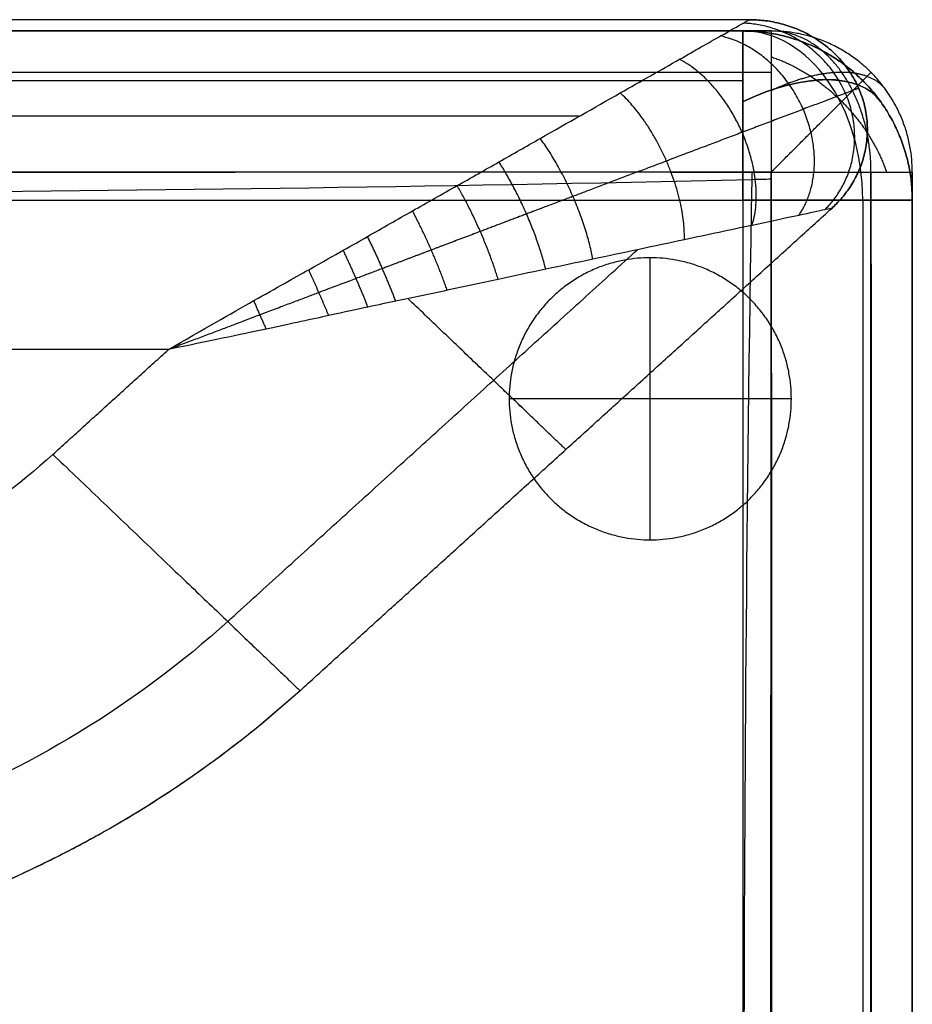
# Model space of a CAD drawing. Header units: millimetres. Extents: x -2541 to -1041, y -5153 to -3649.
# Tile 21 of 22: x -1205 to -1047, y -3945 to -3771. Entities that reach past the tile are written whole.
import ezdxf

# ---------------------------------------------------------------- set-up
doc = ezdxf.new("R2010")
doc.units = ezdxf.units.MM
for name, color, linetype, true_color in [('D$Calque 24', 1, 'Continuous', 0xff0012), ('D$Calque 26', 3, 'Continuous', 0x00ff13), ('D$Calque 28', 220, 'Continuous', 0xff00c3)]:
    doc.layers.add(name, color=color, linetype=linetype, true_color=true_color)

msp = doc.modelspace()

# ---------------------------------------------------------------- linework, layer by layer
at = {"layer": 'D$Calque 24'}
for p, q in [((-1178.82, -3829.02, -20), (-1721.41, -3829.02, -20)), ((-1178.82, -3829.02, -320), (-1721.41, -3829.02, -320))]:
    msp.add_line(p, q, dxfattribs=at)
for points, degree in [([(-1075.91, -3770.58, -80), (-1398.66, -3770.58, -80), (-1721.41, -3770.58, -80)], 2), ([(-1075.91, -3770.58, -260), (-1398.66, -3770.58, -260), (-1721.41, -3770.58, -260)], 2), ([(-1075.91, -3770.58, -170), (-1398.66, -3770.58, -170), (-1721.41, -3770.58, -170)], 2), ([(-1075.91, -3770.58, -260), (-1075.91, -3770.58, -170), (-1075.91, -3770.58, -80)], 2), ([(-1056.53, -3782.72, -260), (-1056.53, -3782.72, -170), (-1056.53, -3782.72, -80)], 2), ([(-1106.05, -3787.7, -37.58), (-1413.73, -3787.7, -37.58), (-1721.41, -3787.7, -37.58)], 2), ([(-1106.05, -3787.7, -302.43), (-1413.73, -3787.7, -302.43), (-1721.41, -3787.7, -302.43)], 2), ([(-1155.52, -3889.47, -80), (-1108.42, -3846.74, -80), (-1061.31, -3804.01, -80)], 2), ([(-1155.52, -3889.47, -260), (-1108.42, -3846.74, -260), (-1061.31, -3804.01, -260)], 2), ([(-1155.52, -3889.47, -170), (-1108.42, -3846.74, -170), (-1061.31, -3804.01, -170)], 2), ([(-1061.31, -3804.01, -260), (-1061.31, -3804.01, -170), (-1061.31, -3804.01, -80)], 2), ([(-1168.34, -3877.21, -37.58), (-1132.04, -3844.27, -37.58), (-1095.73, -3811.34, -37.58)], 2), ([(-1168.34, -3877.21, -302.43), (-1132.04, -3844.27, -302.43), (-1095.73, -3811.34, -302.43)], 2), ([(-1199.31, -3847.6, -20), (-1189.06, -3838.31, -20), (-1178.82, -3829.02, -20)], 2), ([(-1199.31, -3847.6, -320), (-1189.06, -3838.31, -320), (-1178.82, -3829.02, -320)], 2), ([(-1199.31, -3847.6, -320), (-1211.35, -3858.55, -320), (-1240.06, -3876, -320), (-1273.7, -3882.15, -320), (-1290.53, -3882.14, -320)], 3), ([(-1199.31, -3847.6, -20), (-1211.35, -3858.55, -20), (-1240.06, -3876, -20), (-1273.7, -3882.15, -20), (-1290.53, -3882.14, -20)], 3), ([(-1118.16, -3855.58, -80), (-1118.16, -3855.58, -170), (-1118.16, -3855.58, -260)], 2), ([(-1168.34, -3877.21, -37.58), (-1184.48, -3891.86, -37.58), (-1222.93, -3915.25, -37.58), (-1267.99, -3923.48, -37.58), (-1290.53, -3923.46, -37.58)], 3), ([(-1168.34, -3877.21, -302.43), (-1184.48, -3891.86, -302.43), (-1222.93, -3915.25, -302.43), (-1267.99, -3923.48, -302.43), (-1290.53, -3923.46, -302.43)], 3), ([(-1155.52, -3889.47, -260), (-1173.35, -3905.67, -260), (-1215.83, -3931.5, -260), (-1265.62, -3940.6, -260), (-1290.53, -3940.58, -260)], 3), ([(-1155.52, -3889.47, -80), (-1173.35, -3905.67, -80), (-1215.83, -3931.5, -80), (-1265.62, -3940.6, -80), (-1290.53, -3940.58, -80)], 3), ([(-1155.52, -3889.47, -80), (-1155.52, -3889.47, -170), (-1155.52, -3889.47, -260)], 2)]:
    msp.add_open_spline(points, degree=degree, dxfattribs=at)
for points, knots in [([(-1178.82, -3829.02, -20), (-1172.68, -3825.47, -20.01), (-1162.79, -3819.84, -20.62), (-1153.38, -3814.54, -21.82), (-1147.56, -3811.28, -22.81), (-1142.23, -3808.24, -23.88), (-1135.58, -3804.43, -25.49), (-1127.81, -3800.06, -27.81), (-1120.26, -3795.78, -30.56), (-1110.51, -3790.22, -34.88), (-1099.59, -3784.02, -41.16), (-1088.72, -3777.86, -50.33), (-1081.14, -3773.54, -60.15), (-1076.81, -3771.1, -70.19), (-1075.9, -3770.57, -77.09), (-1075.91, -3770.58, -80)], [-100.95915, -100.95915, -100.95915, -100.95915, -96.793999, -92.628849, -88.463699, -84.298549, -75.968248, -67.637947, -59.792946, -51.947944, -36.257941, -23.792296, -13.772968, -5.847185, 0, 0, 0, 0]), ([(-1178.82, -3829.02, -320), (-1172.68, -3825.47, -320), (-1162.79, -3819.84, -319.39), (-1153.38, -3814.54, -318.18), (-1147.56, -3811.28, -317.19), (-1142.23, -3808.24, -316.12), (-1135.58, -3804.43, -314.51), (-1127.81, -3800.06, -312.2), (-1120.26, -3795.78, -309.44), (-1110.51, -3790.22, -305.12), (-1099.59, -3784.02, -298.85), (-1088.72, -3777.86, -289.68), (-1081.14, -3773.54, -279.85), (-1076.81, -3771.1, -269.82), (-1075.9, -3770.57, -262.92), (-1075.91, -3770.58, -260)], [-100.95915, -100.95915, -100.95915, -100.95915, -96.793999, -92.628849, -88.463699, -84.298549, -75.968248, -67.637947, -59.792946, -51.947944, -36.257941, -23.792296, -13.772968, -5.847185, 0, 0, 0, 0]), ([(-1061.31, -3804.01, -80), (-1061.31, -3804.01, -77.09), (-1062.35, -3804.23, -70.19), (-1067.28, -3805.29, -60.15), (-1075.95, -3807.13, -50.33), (-1088.35, -3809.77, -41.16), (-1100.81, -3812.43, -34.88), (-1111.96, -3814.78, -30.56), (-1120.58, -3816.62, -27.81), (-1129.42, -3818.54, -25.49), (-1137.04, -3820.13, -23.88), (-1143.14, -3821.42, -22.81), (-1149.74, -3822.86, -21.82), (-1160.46, -3825.19, -20.62), (-1171.76, -3827.57, -20.01), (-1178.82, -3829.02, -20)], [0, 0, 0, 0, 5.847185, 13.772968, 23.792296, 36.257941, 51.947944, 59.792946, 67.637947, 75.968248, 84.298549, 88.463699, 92.628849, 96.793999, 100.95915, 100.95915, 100.95915, 100.95915]), ([(-1061.31, -3804.01, -260), (-1061.31, -3804.01, -262.92), (-1062.35, -3804.23, -269.82), (-1067.28, -3805.29, -279.85), (-1075.95, -3807.13, -289.68), (-1088.35, -3809.77, -298.85), (-1100.81, -3812.43, -305.12), (-1111.96, -3814.78, -309.44), (-1120.58, -3816.62, -312.2), (-1129.42, -3818.54, -314.51), (-1137.04, -3820.13, -316.12), (-1143.14, -3821.42, -317.19), (-1149.74, -3822.86, -318.18), (-1160.46, -3825.19, -319.39), (-1171.76, -3827.57, -320), (-1178.82, -3829.02, -320)], [0, 0, 0, 0, 5.847185, 13.772968, 23.792296, 36.257941, 51.947944, 59.792946, 67.637947, 75.968248, 84.298549, 88.463699, 92.628849, 96.793999, 100.95915, 100.95915, 100.95915, 100.95915])]:
    msp.add_open_spline(points, degree=3, knots=knots, dxfattribs=at)
at = {"layer": 'D$Calque 24', "extrusion": (0.318924, 0.139211, -0.937501)}
msp.add_rational_spline([(-1062.52, -3804.27, -71.43), (-1031.67, -3773.31, -56.33), (-1076.96, -3771.18, -71.43)], [1, 0.399245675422, 1], degree=2, dxfattribs=at)
at = {"layer": 'D$Calque 24', "extrusion": (-0.318924, -0.139211, -0.937501)}
msp.add_rational_spline([(-1062.52, -3804.27, -268.58), (-1031.67, -3773.31, -283.67), (-1076.96, -3771.18, -268.58)], [1, 0.399245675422, 1], degree=2, dxfattribs=at)
at = {"layer": 'D$Calque 24'}
for points, weights in [([(-1061.31, -3804.01, -80), (-1024.45, -3770.58, -80), (-1075.91, -3770.58, -80)], [1, 0.37658934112, 1]), ([(-1075.91, -3770.58, -260), (-1024.45, -3770.58, -260), (-1061.31, -3804.01, -260)], [1, 0.37658934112, 1]), ([(-1061.31, -3804.01, -170), (-1024.45, -3770.58, -170), (-1075.91, -3770.58, -170)], [1, 0.37658934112, 1]), ([(-1155.52, -3889.47, -170), (-1211.87, -3940.58, -170), (-1290.53, -3940.58, -170)], [1, 0.926380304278, 1])]:
    msp.add_rational_spline(points, weights, degree=2, dxfattribs=at)
at = {"layer": 'D$Calque 24', "extrusion": (0.58836, 0.256821, -0.766731)}
msp.add_rational_spline([(-1067.12, -3805.26, -61.38), (-1050.1, -3780.29, -39.96), (-1081, -3773.46, -61.38)], [1, 0.473908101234, 1], degree=2, dxfattribs=at)
at = {"layer": 'D$Calque 24', "extrusion": (-0.58836, -0.256821, -0.766731)}
msp.add_rational_spline([(-1067.12, -3805.26, -278.62), (-1050.1, -3780.29, -300.05), (-1081, -3773.46, -278.62)], [1, 0.473908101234, 1], degree=2, dxfattribs=at)
at = {"layer": 'D$Calque 24', "extrusion": (0.743094, 0.324362, -0.585321)}
msp.add_rational_spline([(-1075.43, -3807.02, -51.49), (-1069.14, -3787.5, -32.68), (-1088.27, -3777.6, -51.49)], [1, 0.579376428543, 1], degree=2, dxfattribs=at)
at = {"layer": 'D$Calque 24', "extrusion": (-0.743094, -0.324362, -0.585321)}
msp.add_rational_spline([(-1075.43, -3807.02, -288.52), (-1069.14, -3787.5, -307.32), (-1088.27, -3777.6, -288.52)], [1, 0.579376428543, 1], degree=2, dxfattribs=at)
at = {"layer": 'D$Calque 24'}
for points in [[(-1056.53, -3782.72, -80), (-1056.49, -3782.71, -75.47), (-1058.71, -3783.55, -65.07), (-1066.79, -3786.61, -52.96), (-1077.82, -3790.78, -43.55), (-1091.44, -3795.94, -35.88), (-1104.26, -3800.79, -30.96), (-1115.33, -3804.98, -27.7), (-1123.7, -3808.15, -25.65), (-1132.21, -3811.37, -23.96), (-1139.46, -3814.12, -22.79), (-1145.25, -3816.31, -22.02), (-1151.52, -3818.68, -21.35), (-1161.64, -3822.52, -20.55), (-1172.24, -3826.53, -20.09), (-1178.82, -3829.02, -20)], [(-1056.53, -3782.72, -260), (-1056.49, -3782.71, -264.54), (-1058.71, -3783.55, -274.94), (-1066.79, -3786.61, -287.04), (-1077.82, -3790.78, -296.45), (-1091.44, -3795.94, -304.12), (-1104.26, -3800.79, -309.04), (-1115.33, -3804.98, -312.31), (-1123.7, -3808.15, -314.35), (-1132.21, -3811.37, -316.05), (-1139.46, -3814.12, -317.21), (-1145.25, -3816.31, -317.99), (-1151.52, -3818.68, -318.66), (-1161.64, -3822.52, -319.45), (-1172.24, -3826.53, -319.91), (-1178.82, -3829.02, -320)]]:
    msp.add_rational_spline(points, [0.68829467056, 0.688098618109, 0.698848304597, 0.740390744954, 0.79538952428, 0.853510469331, 0.895877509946, 0.925478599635, 0.944725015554, 0.961115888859, 0.972389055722, 0.979923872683, 0.984849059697, 0.989064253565, 0.991411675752, 0.992472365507], degree=3, knots=[0, 0, 0, 0, 5.847185, 13.772968, 23.792296, 36.257941, 51.947944, 59.792946, 67.637947, 75.968248, 84.298549, 88.463699, 92.628849, 96.793999, 100.95915, 100.95915, 100.95915, 100.95915], dxfattribs=at)
at = {"layer": 'D$Calque 24', "extrusion": (0.825474, 0.360321, -0.434467)}
msp.add_rational_spline([(-1087.42, -3809.57, -42.29), (-1086.97, -3794.25, -28.72), (-1098.77, -3783.56, -42.29)], [1, 0.693387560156, 1], degree=2, dxfattribs=at)
at = {"layer": 'D$Calque 24', "extrusion": (-0.825474, -0.360321, -0.434467)}
msp.add_rational_spline([(-1087.42, -3809.57, -297.71), (-1086.97, -3794.25, -311.29), (-1098.77, -3783.56, -297.71)], [1, 0.693387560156, 1], degree=2, dxfattribs=at)
at = {"layer": 'D$Calque 24', "extrusion": (0.871728, 0.380511, -0.30871)}
msp.add_rational_spline([(-1103.62, -3813.02, -33.9), (-1105.76, -3801.36, -25.57), (-1112.96, -3791.62, -33.9)], [1, 0.805334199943, 1], degree=2, dxfattribs=at)
at = {"layer": 'D$Calque 24', "extrusion": (-0.871728, -0.380511, -0.30871)}
msp.add_rational_spline([(-1103.62, -3813.02, -306.11), (-1105.76, -3801.36, -314.44), (-1112.96, -3791.62, -306.11)], [1, 0.805334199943, 1], degree=2, dxfattribs=at)
at = {"layer": 'D$Calque 24', "extrusion": (0.8847, 0.386174, -0.261106)}
msp.add_rational_spline([(-1111.97, -3814.79, -30.65), (-1114.52, -3804.68, -24.33), (-1120.27, -3795.78, -30.65)], [1, 0.849842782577, 1], degree=2, dxfattribs=at)
at = {"layer": 'D$Calque 24', "extrusion": (-0.8847, -0.386174, -0.261106)}
msp.add_rational_spline([(-1111.97, -3814.79, -309.35), (-1114.52, -3804.68, -315.67), (-1120.27, -3795.78, -309.35)], [1, 0.849842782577, 1], degree=2, dxfattribs=at)
at = {"layer": 'D$Calque 24', "extrusion": (0.894478, 0.390442, -0.217863)}
msp.add_rational_spline([(-1120.41, -3816.59, -27.94), (-1123.06, -3807.91, -23.27), (-1127.67, -3799.97, -27.94)], [1, 0.887664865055, 1], degree=2, dxfattribs=at)
at = {"layer": 'D$Calque 24', "extrusion": (-0.894478, -0.390442, -0.217863)}
msp.add_rational_spline([(-1120.41, -3816.59, -312.07), (-1123.06, -3807.91, -316.74), (-1127.67, -3799.97, -312.07)], [1, 0.887664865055, 1], degree=2, dxfattribs=at)
at = {"layer": 'D$Calque 24', "extrusion": (0.902431, 0.393914, -0.174498)}
msp.add_rational_spline([(-1129.44, -3818.53, -25.56), (-1131.97, -3811.29, -22.31), (-1135.59, -3804.45, -25.56)], [1, 0.921169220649, 1], degree=2, dxfattribs=at)
at = {"layer": 'D$Calque 24', "extrusion": (-0.902431, -0.393914, -0.174498)}
msp.add_rational_spline([(-1129.44, -3818.53, -314.44), (-1131.97, -3811.29, -317.69), (-1135.59, -3804.45, -314.44)], [1, 0.921169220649, 1], degree=2, dxfattribs=at)
at = {"layer": 'D$Calque 24', "extrusion": (0.907381, 0.396074, -0.140662)}
msp.add_rational_spline([(-1138.56, -3820.45, -23.63), (-1140.78, -3814.62, -21.53), (-1143.56, -3809, -23.63)], [1, 0.948298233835, 1], degree=2, dxfattribs=at)
at = {"layer": 'D$Calque 24', "extrusion": (-0.907381, -0.396074, -0.140662)}
msp.add_rational_spline([(-1138.56, -3820.45, -316.37), (-1140.78, -3814.62, -318.48), (-1143.56, -3809, -316.37)], [1, 0.948298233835, 1], degree=2, dxfattribs=at)
at = {"layer": 'D$Calque 24', "extrusion": (0.909757, 0.397111, -0.121015)}
msp.add_rational_spline([(-1143.48, -3821.5, -22.78), (-1145.49, -3816.4, -21.19), (-1147.87, -3811.44, -22.78)], [1, 0.95960577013, 1], degree=2, dxfattribs=at)
at = {"layer": 'D$Calque 24', "extrusion": (-0.909757, -0.397111, -0.121015)}
msp.add_rational_spline([(-1143.48, -3821.5, -317.22), (-1145.49, -3816.4, -318.81), (-1147.87, -3811.44, -317.22)], [1, 0.95960577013, 1], degree=2, dxfattribs=at)
at = {"layer": 'D$Calque 24', "extrusion": (0.913972, 0.398951, -0.074113)}
msp.add_rational_spline([(-1150.43, -3823.01, -21.79), (-1152.14, -3818.92, -20.85), (-1153.98, -3814.88, -21.79)], [1, 0.969461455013, 1], degree=2, dxfattribs=at)
at = {"layer": 'D$Calque 24', "extrusion": (-0.913972, -0.398951, -0.074113)}
msp.add_rational_spline([(-1150.43, -3823.01, -318.22), (-1152.14, -3818.92, -319.15), (-1153.98, -3814.88, -318.22)], [1, 0.969461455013, 1], degree=2, dxfattribs=at)
at = {"layer": 'D$Calque 24', "extrusion": (0.903681, 0.394459, 0.166622)}
msp.add_rational_spline([(-1161.5, -3825.4, -20.66), (-1162.63, -3822.89, -20.47), (-1163.7, -3820.36, -20.66)], [1, 0.977897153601, 1], degree=2, dxfattribs=at)
at = {"layer": 'D$Calque 24', "extrusion": (-0.903681, -0.394459, 0.166622)}
msp.add_rational_spline([(-1161.5, -3825.4, -319.34), (-1162.63, -3822.89, -319.54), (-1163.7, -3820.36, -319.34)], [1, 0.977897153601, 1], degree=2, dxfattribs=at)
at = {"layer": 'D$Calque 24', "extrusion": (0.691091, 0.722768, 9.80248e-14)}
msp.add_rational_spline([(-1108.42, -3846.74, -80), (-1108.42, -3846.74, -38.9), (-1136.39, -3820, -24.05)], [1, 0.778958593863, 0.891549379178], degree=2, dxfattribs=at)
at = {"layer": 'D$Calque 24', "extrusion": (0.691091, 0.722768, -2.65571e-13)}
msp.add_rational_spline([(-1108.42, -3846.74, -260), (-1108.42, -3846.74, -301.11), (-1136.39, -3820, -315.95)], [1, 0.778958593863, 0.891549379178], degree=2, dxfattribs=at)
at = {"layer": 'D$Calque 24', "extrusion": (0.691091, 0.722768, -6.44303e-15)}
msp.add_rational_spline([(-1199.31, -3847.6, -320), (-1155.52, -3889.47, -320), (-1155.52, -3889.47, -260)], [1, 0.707106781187, 1], degree=2, dxfattribs=at)
at = {"layer": 'D$Calque 24', "extrusion": (0.691091, 0.722768, 2.5251e-14)}
msp.add_rational_spline([(-1199.31, -3847.6, -20), (-1155.52, -3889.47, -20), (-1155.52, -3889.47, -80)], [1, 0.707106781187, 1], degree=2, dxfattribs=at)
at = {"layer": 'D$Calque 26'}
for p, q in [((-1093.46, -3862.75, -722.54), (-1093.46, -3812.75, -722.54)), ((-1093.46, -3862.75, -767.54), (-1093.46, -3812.75, -767.54)), ((-1068.46, -3837.75, -722.54), (-1118.46, -3837.75, -722.54)), ((-1068.46, -3837.75, -767.54), (-1118.46, -3837.75, -767.54))]:
    msp.add_line(p, q, dxfattribs=at)
for points in [[(-1093.46, -3862.75, -722.54), (-1118.46, -3862.75, -722.54), (-1118.46, -3837.75, -722.54), (-1118.46, -3812.75, -722.54), (-1093.46, -3812.75, -722.54), (-1068.46, -3812.75, -722.54), (-1068.46, -3837.75, -722.54), (-1068.46, -3862.75, -722.54), (-1093.46, -3862.75, -722.54)], [(-1093.46, -3862.75, -767.54), (-1118.46, -3862.75, -767.54), (-1118.46, -3837.75, -767.54), (-1118.46, -3812.75, -767.54), (-1093.46, -3812.75, -767.54), (-1068.46, -3812.75, -767.54), (-1068.46, -3837.75, -767.54), (-1068.46, -3862.75, -767.54), (-1093.46, -3862.75, -767.54)], [(-1093.46, -3862.75, -745.04), (-1118.46, -3862.75, -745.04), (-1118.46, -3837.75, -745.04), (-1118.46, -3812.75, -745.04), (-1093.46, -3812.75, -745.04), (-1068.46, -3812.75, -745.04), (-1068.46, -3837.75, -745.04), (-1068.46, -3862.75, -745.04), (-1093.46, -3862.75, -745.04)]]:
    msp.add_rational_spline(points, [1, 0.707106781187, 1, 0.707106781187, 1, 0.707106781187, 1, 0.707106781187, 1], degree=2, knots=[-157.079633, -157.079633, -157.079633, -117.809725, -117.809725, -78.539816, -78.539816, -39.269908, -39.269908, 0, 0, 0], dxfattribs=at)
for points in [[(-1093.46, -3812.75, -722.54), (-1093.46, -3812.75, -745.04), (-1093.46, -3812.75, -767.54)], [(-1118.46, -3837.75, -722.54), (-1118.46, -3837.75, -745.04), (-1118.46, -3837.75, -767.54)], [(-1068.46, -3837.75, -722.54), (-1068.46, -3837.75, -745.04), (-1068.46, -3837.75, -767.54)], [(-1093.46, -3862.75, -722.54), (-1093.46, -3862.75, -745.04), (-1093.46, -3862.75, -767.54)]]:
    msp.add_open_spline(points, degree=2, dxfattribs=at)
at = {"layer": 'D$Calque 28'}
for p, q in [((-1047.03, -3797.58, -378.58), (-1047.03, -3797.58, -513.66)), ((-2397.03, -3802.58, -544.46), (-1077.03, -3802.58, -544.46)), ((-2397.03, -3802.58, -722.56), (-1077.03, -3802.58, -722.56)), ((-1077.03, -3802.58, -544.46), (-1077.03, -4438.54, -544.46)), ((-1077.03, -3802.58, -722.56), (-1077.03, -4438.54, -722.56))]:
    msp.add_line(p, q, dxfattribs=at)
at = {"layer": 'D$Calque 28', "extrusion": (-0.707107, 0, 0.707107)}
msp.add_arc((3802.58, -1167.78, 355.37), 30, 90, 180, dxfattribs=at)
at = {"layer": 'D$Calque 28', "extrusion": (0.707107, 0, 0.707107)}
msp.add_arc((-3802.58, 271.86, -1251.29), 30, 270, 0, dxfattribs=at)
at = {"layer": 'D$Calque 28', "extrusion": (-0.503912, 0.701531, -0.503912)}
msp.add_arc((3093.16, -1735.85, -1835.43), 30, 109.8951, 180.0032, dxfattribs=at)
at = {"layer": 'D$Calque 28', "extrusion": (-0.503912, 0.701531, 0.503912)}
msp.add_arc((3093.16, 641.46, -2473.89), 30, 179.9968, 250.1049, dxfattribs=at)
at = {"layer": 'D$Calque 28', "extrusion": (0, -1, 0)}
for centre, start, end in [((-1077.03, -574.46, 3802.58), 0, 90), ((-1077.03, -692.56, 3802.58), 270, 0)]:
    msp.add_arc(centre, 30, start, end, dxfattribs=at)
at = {"layer": 'D$Calque 28'}
for points, knots in [([(-2402.03, -3772.58, -378.54), (-2395.25, -3772.58, -378.53), (-2388.47, -3772.58, -378.52), (-2381.69, -3772.58, -378.5), (-2367.22, -3772.58, -378.48), (-2352.74, -3772.58, -378.45), (-2338.26, -3772.58, -378.43), (-2310.07, -3772.58, -378.39), (-2281.89, -3772.58, -378.35), (-2253.7, -3772.58, -378.31), (-2196.24, -3772.58, -378.25), (-2138.79, -3772.58, -378.18), (-2081.33, -3772.58, -378.15), (-2023.97, -3772.58, -378.12), (-1966.6, -3772.58, -378.13), (-1909.24, -3772.58, -378.15), (-1851.84, -3772.58, -378.17), (-1794.43, -3772.58, -378.2), (-1737.03, -3772.58, -378.23), (-1622.03, -3772.58, -378.3), (-1447.73, -3772.58, -378.41), (-1226.06, -3772.58, -378.51), (-1119.4, -3772.58, -378.56), (-1072.03, -3772.58, -378.58)], [24.992165, 24.992165, 24.992165, 24.992165, 45.323692, 45.323692, 45.323692, 88.76012, 88.76012, 88.76012, 173.318024, 173.318024, 173.318024, 345.687734, 345.687734, 345.687734, 517.778065, 517.778065, 517.778065, 689.990056, 689.990056, 689.990056, 1034.99003, 1212.88073, 1354.990239, 1354.990239, 1354.990239, 1354.990239]), ([(-1072.03, -3772.58, -513.66), (-1178.69, -3772.58, -513.61), (-1400.36, -3772.58, -513.51), (-1622.03, -3772.58, -513.37), (-1737.03, -3772.58, -513.3), (-1794.43, -3772.58, -513.27), (-1851.84, -3772.58, -513.24), (-1909.24, -3772.58, -513.22), (-1966.6, -3772.58, -513.2), (-2023.97, -3772.58, -513.19), (-2081.33, -3772.58, -513.22), (-2110.06, -3772.58, -513.23), (-2167.52, -3772.58, -513.28), (-2224.97, -3772.58, -513.35), (-2253.7, -3772.58, -513.39), (-2281.89, -3772.58, -513.42), (-2310.07, -3772.58, -513.46), (-2338.26, -3772.58, -513.51), (-2352.74, -3772.58, -513.53), (-2367.22, -3772.58, -513.55), (-2381.69, -3772.58, -513.58), (-2388.47, -3772.58, -513.59), (-2395.25, -3772.58, -513.61), (-2402.03, -3772.58, -513.62)], [25.00086, 25.00086, 25.00086, 25.00086, 345.000721, 690.000818, 690.000818, 690.000818, 862.21281, 862.21281, 862.21281, 1034.303141, 1034.303141, 1034.303141, 1120.489838, 1206.672853, 1206.672853, 1206.672853, 1291.230759, 1291.230759, 1291.230759, 1334.667187, 1334.667187, 1334.667187, 1354.998718, 1354.998718, 1354.998718, 1354.998718]), ([(-2402.03, -3772.58, -446.14), (-2395.25, -3772.58, -446.13), (-2388.47, -3772.58, -446.13), (-2374.4, -3772.58, -446.13), (-2367.1, -3772.58, -446.13), (-2352.62, -3772.58, -446.13), (-2345.44, -3772.58, -446.13), (-2310.07, -3772.58, -446.13), (-2281.89, -3772.58, -446.13), (-2196.24, -3772.58, -446.13), (-2138.79, -3772.58, -446.13), (-2023.97, -3772.58, -446.12), (-1966.6, -3772.58, -446.13), (-1851.84, -3772.58, -446.13), (-1794.43, -3772.58, -446.13), (-1515.36, -3772.58, -446.13), (-1293.69, -3772.58, -446.12), (-1072.03, -3772.58, -446.13)], [5545.001689, 5545.001689, 5545.001689, 5545.001689, 5565.333805, 5565.333805, 5587.222798, 5587.222798, 5608.770224, 5608.770224, 5693.328187, 5693.328187, 5865.697348, 5865.697348, 6037.788075, 6037.788075, 6209.999997, 6209.999997, 6874.999995, 6874.999995, 6874.999995, 6874.999995]), ([(-2402.07, -3797.54, -347.7), (-2395.29, -3797.53, -347.69), (-2388.51, -3797.52, -347.68), (-2381.73, -3797.51, -347.66), (-2367.25, -3797.5, -347.64), (-2352.77, -3797.48, -347.61), (-2338.29, -3797.46, -347.59), (-2310.1, -3797.42, -347.55), (-2281.91, -3797.39, -347.51), (-2253.72, -3797.36, -347.47), (-2196.27, -3797.3, -347.41), (-2138.81, -3797.26, -347.34), (-2081.34, -3797.23, -347.31), (-2023.97, -3797.21, -347.28), (-1966.6, -3797.21, -347.29), (-1909.23, -3797.23, -347.31), (-1851.83, -3797.24, -347.33), (-1794.42, -3797.26, -347.36), (-1737.02, -3797.29, -347.39), (-1622.02, -3797.34, -347.46), (-1447.72, -3797.43, -347.56), (-1226.06, -3797.52, -347.67), (-1119.39, -3797.56, -347.72), (-1072.02, -3797.57, -347.74)], [24.992165, 24.992165, 24.992165, 24.992165, 45.323692, 45.323692, 45.323692, 88.76012, 88.76012, 88.76012, 173.318024, 173.318024, 173.318024, 345.687734, 345.687734, 345.687734, 517.778065, 517.778065, 517.778065, 689.990056, 689.990056, 689.990056, 1034.99003, 1212.88073, 1354.990239, 1354.990239, 1354.990239, 1354.990239]), ([(-1072.04, -3797.59, -544.5), (-1178.7, -3797.63, -544.45), (-1400.37, -3797.71, -544.35), (-1622.04, -3797.82, -544.21), (-1737.04, -3797.87, -544.14), (-1794.44, -3797.9, -544.11), (-1851.85, -3797.93, -544.08), (-1909.25, -3797.94, -544.06), (-1966.61, -3797.95, -544.04), (-2023.97, -3797.96, -544.02), (-2081.32, -3797.93, -544.06), (-2110.04, -3797.92, -544.07), (-2167.49, -3797.89, -544.12), (-2224.95, -3797.84, -544.19), (-2253.67, -3797.81, -544.23), (-2281.86, -3797.78, -544.26), (-2310.04, -3797.74, -544.3), (-2338.23, -3797.71, -544.35), (-2352.7, -3797.69, -544.37), (-2367.18, -3797.67, -544.39), (-2381.66, -3797.65, -544.42), (-2388.43, -3797.64, -544.43), (-2395.21, -3797.63, -544.45), (-2401.98, -3797.63, -544.46)], [25.00086, 25.00086, 25.00086, 25.00086, 345.000721, 690.000818, 690.000818, 690.000818, 862.21281, 862.21281, 862.21281, 1034.303141, 1034.303141, 1034.303141, 1120.489838, 1206.672853, 1206.672853, 1206.672853, 1291.230759, 1291.230759, 1291.230759, 1334.667187, 1334.667187, 1334.667187, 1354.998718, 1354.998718, 1354.998718, 1354.998718]), ([(-1075.45, -3797.57, -347.74), (-1075.46, -3798.01, -347.74), (-1076.47, -3856.46, -347.71), (-1077.13, -3961.93, -347.68), (-1076.7, -4130.66, -347.66), (-1076.56, -4292.42, -347.69), (-1075.02, -4400.76, -347.71), (-1074.22, -4453.59, -347.74)], [3794.877417, 3794.877417, 3794.877417, 3794.877417, 3796.112041, 3961.852613, 4127.593184, 4293.333755, 4451.738745, 4451.738745, 4451.738745, 4451.738745]), ([(-1075.45, -3797.6, -544.5), (-1075.46, -3798.02, -544.5), (-1076.47, -3856.46, -544.47), (-1077.13, -3961.93, -544.44), (-1076.7, -4130.66, -544.42), (-1076.56, -4292.41, -544.45), (-1075.02, -4400.74, -544.46), (-1074.22, -4453.57, -544.5)], [3794.898602, 3794.898602, 3794.898602, 3794.898602, 3796.112041, 3961.852613, 4127.593184, 4293.333755, 4451.713913, 4451.713913, 4451.713913, 4451.713913]), ([(-1072.04, -4453.57, -544.5), (-1072.05, -4403.16, -544.47), (-1072.06, -4352.74, -544.46), (-1072.07, -4302.32, -544.46), (-1072.08, -4243.69, -544.45), (-1072.09, -4185.06, -544.44), (-1072.09, -4126.44, -544.44), (-1072.09, -4067.46, -544.44), (-1072.08, -3957.85, -544.45), (-1072.06, -3848.23, -544.47), (-1072.04, -3797.59, -544.5)], [25.008968, 25.008968, 25.008968, 25.008968, 176.272155, 176.272155, 176.272155, 352.154618, 352.154618, 352.154618, 529.081238, 681.008177, 681.008177, 681.008177, 681.008177]), ([(-1072.02, -3797.57, -347.74), (-1072, -3848.22, -347.72), (-1071.97, -3957.84, -347.69), (-1071.97, -4067.46, -347.68), (-1071.97, -4126.44, -347.68), (-1071.97, -4185.07, -347.68), (-1071.97, -4243.69, -347.69), (-1071.98, -4302.32, -347.7), (-1071.99, -4352.74, -347.7), (-1072, -4403.17, -347.71), (-1072.02, -4453.59, -347.74)], [24.99788, 24.99788, 24.99788, 24.99788, 176.924351, 353.851466, 353.851466, 353.851466, 529.733929, 529.733929, 529.733929, 680.997176, 680.997176, 680.997176, 680.997176]), ([(-1047.03, -3797.58, -378.58), (-1047.03, -3848.23, -378.56), (-1047.03, -3957.84, -378.53), (-1047.03, -4067.46, -378.52), (-1047.03, -4126.44, -378.52), (-1047.03, -4185.06, -378.52), (-1047.03, -4243.69, -378.53), (-1047.03, -4302.32, -378.54), (-1047.03, -4352.74, -378.55), (-1047.03, -4403.16, -378.55), (-1047.03, -4453.58, -378.58)], [24.99788, 24.99788, 24.99788, 24.99788, 176.924351, 353.851466, 353.851466, 353.851466, 529.733929, 529.733929, 529.733929, 680.997176, 680.997176, 680.997176, 680.997176]), ([(-1047.03, -4453.58, -513.66), (-1047.03, -4403.16, -513.63), (-1047.03, -4352.74, -513.62), (-1047.03, -4302.32, -513.62), (-1047.03, -4243.69, -513.61), (-1047.03, -4185.06, -513.6), (-1047.03, -4126.44, -513.6), (-1047.03, -4067.46, -513.6), (-1047.03, -3957.84, -513.61), (-1047.03, -3848.23, -513.63), (-1047.03, -3797.58, -513.66)], [25.008968, 25.008968, 25.008968, 25.008968, 176.272155, 176.272155, 176.272155, 352.154618, 352.154618, 352.154618, 529.081238, 681.008177, 681.008177, 681.008177, 681.008177]), ([(-1047.03, -3797.58, -446.13), (-1047.03, -3907.2, -446.12), (-1047.03, -4016.82, -446.13), (-1047.03, -4185.06, -446.13), (-1047.03, -4243.69, -446.14), (-1047.03, -4352.74, -446.13), (-1047.03, -4403.16, -446.12), (-1047.03, -4453.58, -446.13)], [6923.866867, 6923.866867, 6923.866867, 6923.866867, 7237.81481, 7237.81481, 7405.72534, 7405.72534, 7550.132449, 7550.132449, 7550.132449, 7550.132449]), ([(-2402.07, -3800.73, -347.7), (-2401.64, -3800.73, -347.7), (-2343.23, -3801.19, -347.56), (-2237.59, -3800.98, -347.4), (-2069.22, -3799.01, -347.23), (-1904.45, -3801.91, -347.22), (-1738.33, -3802.6, -347.31), (-1572.05, -3803.16, -347.43), (-1407.35, -3802.47, -347.55), (-1238.47, -3801.43, -347.65), (-1132, -3800.23, -347.71), (-1073.17, -3798.81, -347.74), (-1072.02, -3798.79, -347.74)], [-2409.310673, -2409.310673, -2409.310673, -2409.310673, -2408.082032, -2242.203735, -2076.325438, -1910.44714, -1744.568843, -1578.690546, -1412.812248, -1246.933951, -1081.055654, -1077.741853, -1077.741853, -1077.741853, -1077.741853]), ([(-2401.98, -3800.73, -544.46), (-2401.58, -3800.73, -544.45), (-2343.2, -3801.19, -544.32), (-2237.59, -3800.98, -544.16), (-2069.22, -3799.01, -543.99), (-1904.45, -3801.91, -543.98), (-1738.33, -3802.6, -544.07), (-1572.05, -3803.16, -544.19), (-1407.35, -3802.47, -544.31), (-1238.47, -3801.43, -544.41), (-1132.01, -3800.23, -544.47), (-1073.19, -3798.81, -544.5), (-1072.04, -3798.79, -544.5)], [-2409.224424, -2409.224424, -2409.224424, -2409.224424, -2408.082032, -2242.203735, -2076.325438, -1910.44714, -1744.568843, -1578.690546, -1412.812248, -1246.933951, -1081.055654, -1077.760862, -1077.760862, -1077.760862, -1077.760862])]:
    msp.add_open_spline(points, degree=3, knots=knots, dxfattribs=at)
for points in [[(-2397.03, -3772.58, -574.46), (-1737.03, -3772.58, -574.46), (-1077.03, -3772.58, -574.46)], [(-2397.03, -3772.58, -692.56), (-1737.03, -3772.58, -692.56), (-1077.03, -3772.58, -692.56)], [(-2397.03, -3772.58, -633.51), (-1737.03, -3772.58, -633.51), (-1077.03, -3772.58, -633.51)], [(-1077.03, -3772.58, -692.56), (-1077.03, -3772.58, -633.51), (-1077.03, -3772.58, -574.46)], [(-1072.03, -3772.58, -378.58), (-1072.03, -3772.58, -446.12), (-1072.03, -3772.58, -513.66)], [(-1054.35, -3779.91, -378.58), (-1054.35, -3779.91, -446.12), (-1054.35, -3779.91, -513.66)], [(-2397.03, -3781.37, -553.24), (-1737.03, -3781.37, -553.24), (-1077.03, -3781.37, -553.24)], [(-2397.03, -3781.37, -713.78), (-1737.03, -3781.37, -713.78), (-1077.03, -3781.37, -713.78)], [(-1055.81, -3781.37, -692.56), (-1055.81, -3781.37, -633.51), (-1055.81, -3781.37, -574.46)], [(-1055.81, -3802.58, -553.24), (-1055.81, -4120.56, -553.24), (-1055.81, -4438.54, -553.24)], [(-1055.81, -3802.58, -713.78), (-1055.81, -4120.56, -713.78), (-1055.81, -4438.54, -713.78)], [(-1047.03, -3802.58, -692.56), (-1047.03, -3802.58, -633.51), (-1047.03, -3802.58, -574.46)], [(-1047.03, -3802.58, -574.46), (-1047.03, -4120.56, -574.46), (-1047.03, -4438.54, -574.46)], [(-1047.03, -3802.58, -692.56), (-1047.03, -4120.56, -692.56), (-1047.03, -4438.54, -692.56)], [(-1047.03, -3802.58, -633.51), (-1047.03, -4120.56, -633.51), (-1047.03, -4438.54, -633.51)]]:
    msp.add_open_spline(points, degree=2, dxfattribs=at)
at = {"layer": 'D$Calque 28', "extrusion": (-1, -1.39456e-12, -1.40214e-12)}
msp.add_rational_spline([(-1077.03, -3802.58, -544.46), (-1077.03, -3772.58, -544.46), (-1077.03, -3772.58, -574.46)], [1, 0.707106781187, 1], degree=2, dxfattribs=at)
at = {"layer": 'D$Calque 28'}
for points, weights in [([(-1077.03, -3772.58, -574.46), (-1047.03, -3772.58, -574.46), (-1047.03, -3802.58, -574.46)], [1, 0.707106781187, 1]), ([(-1047.03, -3802.58, -692.56), (-1047.03, -3772.58, -692.56), (-1077.03, -3772.58, -692.56)], [1, 0.707106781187, 1]), ([(-1077.03, -3772.58, -633.51), (-1047.03, -3772.58, -633.51), (-1047.03, -3802.58, -633.51)], [1, 0.707106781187, 1]), ([(-1047.03, -3797.58, -446.12), (-1047.03, -3772.58, -446.12), (-1072.03, -3772.58, -446.12)], [1, 0.707106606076, 1])]:
    msp.add_rational_spline(points, weights, degree=2, dxfattribs=at)
at = {"layer": 'D$Calque 28', "extrusion": (1, 1.28845e-13, -1.28845e-13)}
msp.add_rational_spline([(-1077.03, -3772.58, -692.56), (-1077.03, -3772.58, -722.56), (-1077.03, -3802.58, -722.56)], [1, 0.707106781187, 1], degree=2, dxfattribs=at)
at = {"layer": 'D$Calque 28', "extrusion": (1, -0.000111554, -0.000231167)}
msp.add_rational_spline([(-1072.03, -3772.58, -513.66), (-1072.03, -3772.58, -544.51), (-1072.04, -3797.59, -544.5)], [1, 0.706968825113, 1], degree=2, dxfattribs=at)
at = {"layer": 'D$Calque 28', "extrusion": (-1, 5.19898e-05, 0.000336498)}
msp.add_rational_spline([(-1072.03, -3772.58, -378.58), (-1072.02, -3772.58, -347.75), (-1072.02, -3797.57, -347.74)], [1, 0.707243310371, 1], degree=2, dxfattribs=at)
at = {"layer": 'D$Calque 28', "extrusion": (2.58619e-06, -2.58619e-06, -1)}
msp.add_rational_spline([(-1047.03, -3797.58, -378.58), (-1047.03, -3772.58, -378.58), (-1072.03, -3772.58, -378.58)], [1, 0.707106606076, 1], degree=2, dxfattribs=at)
at = {"layer": 'D$Calque 28', "extrusion": (-2.08224e-06, 2.08224e-06, 1)}
msp.add_rational_spline([(-1047.03, -3797.58, -513.66), (-1047.03, -3772.58, -513.66), (-1072.03, -3772.58, -513.66)], [1, 0.707106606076, 1], degree=2, dxfattribs=at)
at = {"layer": 'D$Calque 28', "extrusion": (-0.777009, 7.52441e-15, -0.629489)}
msp.add_rational_spline([(-1054.35, -3797.59, -535.47), (-1054.35, -3787.24, -535.47), (-1059.53, -3779.91, -529.09), (-1064.7, -3772.58, -522.7), (-1072.02, -3772.58, -513.66)], [0.996817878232, 0.922413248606, 1, 0.922391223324, 0.996860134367], degree=2, knots=[63.159423, 63.159423, 63.159423, 82.78348, 82.78348, 102.413108, 102.413108, 102.413108], dxfattribs=at)
at = {"layer": 'D$Calque 28', "extrusion": (0.549182, 0.549188, -0.629914)}
msp.add_rational_spline([(-1072.02, -3777.17, -360.78), (-1065.14, -3779.46, -356.78), (-1059.52, -3785.08, -356.78), (-1053.91, -3790.7, -356.78), (-1051.61, -3797.58, -360.78)], [0.971583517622, 0.939405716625, 1, 0.93940384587, 0.971585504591], degree=2, knots=[23.938512, 23.938512, 23.938512, 39.270055, 39.270055, 54.602071, 54.602071, 54.602071], dxfattribs=at)
at = {"layer": 'D$Calque 28'}
for points, weights, knots in [([(-2402.05, -3779.89, -356.75), (-2395.28, -3779.89, -356.74), (-2388.5, -3779.88, -356.73), (-2381.72, -3779.88, -356.73), (-2367.24, -3779.87, -356.71), (-2352.76, -3779.87, -356.69), (-2338.28, -3779.86, -356.68), (-2310.1, -3779.85, -356.65), (-2281.91, -3779.84, -356.63), (-2253.72, -3779.83, -356.6), (-2196.29, -3779.81, -356.56), (-2138.81, -3779.79, -356.51), (-2081.34, -3779.78, -356.49), (-2023.98, -3779.77, -356.47), (-1966.59, -3779.77, -356.48), (-1909.23, -3779.78, -356.5), (-1851.82, -3779.78, -356.51), (-1794.41, -3779.79, -356.53), (-1737.02, -3779.8, -356.55), (-1621.96, -3779.82, -356.59), (-1447.64, -3779.85, -356.66), (-1226.03, -3779.88, -356.73), (-1119.38, -3779.9, -356.76), (-1072.02, -3779.9, -356.78)], [0.853840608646, 0.853906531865, 0.853971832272, 0.854036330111, 0.854174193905, 0.854308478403, 0.854437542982, 0.854689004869, 0.854919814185, 0.855124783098, 0.85554162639, 0.855867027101, 0.856029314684, 0.856192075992, 0.856172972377, 0.856072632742, 0.855972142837, 0.855796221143, 0.855610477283, 0.855234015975, 0.854605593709, 0.854005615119, 0.853737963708, 0.853621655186], [24.992165, 24.992165, 24.992165, 24.992165, 45.323692, 45.323692, 45.323692, 88.76012, 88.76012, 88.76012, 173.318024, 173.318024, 173.318024, 345.687734, 345.687734, 345.687734, 517.778065, 517.778065, 517.778065, 689.990056, 689.990056, 689.990056, 1034.99003, 1212.88073, 1354.990239, 1354.990239, 1354.990239, 1354.990239]), ([(-1072.03, -3779.91, -535.47), (-1178.73, -3779.92, -535.44), (-1400.5, -3779.95, -535.37), (-1622.1, -3779.99, -535.28), (-1737.04, -3780.01, -535.24), (-1794.45, -3780.02, -535.22), (-1851.85, -3780.03, -535.2), (-1909.25, -3780.03, -535.18), (-1966.62, -3780.04, -535.17), (-2023.96, -3780.04, -535.16), (-2081.32, -3780.03, -535.18), (-2110.05, -3780.03, -535.19), (-2167.48, -3780.01, -535.22), (-2224.95, -3779.99, -535.27), (-2253.68, -3779.98, -535.29), (-2281.86, -3779.97, -535.32), (-2310.04, -3779.96, -535.34), (-2338.23, -3779.95, -535.37), (-2352.71, -3779.94, -535.38), (-2367.19, -3779.94, -535.4), (-2381.67, -3779.93, -535.42), (-2388.45, -3779.93, -535.43), (-2395.22, -3779.92, -535.44), (-2402, -3779.92, -535.45)], [0.853484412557, 0.853220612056, 0.852668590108, 0.851867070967, 0.851485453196, 0.851297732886, 0.851119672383, 0.851018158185, 0.850916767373, 0.850898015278, 0.851062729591, 0.851144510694, 0.851391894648, 0.851765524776, 0.851975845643, 0.852182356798, 0.852414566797, 0.852666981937, 0.852796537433, 0.852931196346, 0.853069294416, 0.853133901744, 0.853199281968, 0.853265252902], [25.00086, 25.00086, 25.00086, 25.00086, 345.000721, 690.000818, 690.000818, 690.000818, 862.21281, 862.21281, 862.21281, 1034.303141, 1034.303141, 1034.303141, 1120.489838, 1206.672853, 1206.672853, 1206.672853, 1291.230759, 1291.230759, 1291.230759, 1334.667187, 1334.667187, 1334.667187, 1354.998718, 1354.998718, 1354.998718, 1354.998718]), ([(-1054.35, -4453.57, -535.47), (-1054.36, -4403.15, -535.45), (-1054.36, -4352.74, -535.45), (-1054.37, -4302.32, -535.44), (-1054.37, -4243.68, -535.44), (-1054.37, -4185.06, -535.43), (-1054.37, -4126.44, -535.43), (-1054.37, -4067.46, -535.43), (-1054.37, -3957.86, -535.44), (-1054.36, -3848.24, -535.45), (-1054.35, -3797.59, -535.47)], [0.853482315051, 0.853385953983, 0.853303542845, 0.853245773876, 0.853178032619, 0.8531413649, 0.853136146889, 0.853133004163, 0.853172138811, 0.853359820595, 0.853485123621], [25.008968, 25.008968, 25.008968, 25.008968, 176.272155, 176.272155, 176.272155, 352.154618, 352.154618, 352.154618, 529.081238, 681.008177, 681.008177, 681.008177, 681.008177]), ([(-1054.35, -3797.58, -356.78), (-1054.34, -3848.21, -356.76), (-1054.33, -3957.83, -356.75), (-1054.33, -4067.46, -356.74), (-1054.33, -4126.44, -356.74), (-1054.33, -4185.07, -356.74), (-1054.33, -4243.7, -356.75), (-1054.33, -4302.32, -356.75), (-1054.34, -4352.75, -356.75), (-1054.34, -4403.17, -356.75), (-1054.35, -4453.59, -356.78)], [0.853621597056, 0.853746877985, 0.853934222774, 0.853973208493, 0.853970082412, 0.853964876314, 0.853928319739, 0.853860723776, 0.853803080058, 0.853720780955, 0.853624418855], [24.99788, 24.99788, 24.99788, 24.99788, 176.924351, 353.851466, 353.851466, 353.851466, 529.733929, 529.733929, 529.733929, 680.997176, 680.997176, 680.997176, 680.997176])]:
    msp.add_rational_spline(points, weights, degree=3, knots=knots, dxfattribs=at)
at = {"layer": 'D$Calque 28', "extrusion": (-0.522605, 0.739744, 0.423866)}
msp.add_rational_spline([(-1051.61, -3783.16, -513.66), (-1053.9, -3779.91, -522.15), (-1059.53, -3779.91, -529.09), (-1065.15, -3779.91, -536.02), (-1072.03, -3783.16, -538.84)], [0.9716027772, 0.939344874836, 1, 0.939350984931, 0.971596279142], degree=2, knots=[23.925014, 23.925014, 23.925014, 39.26825, 39.26825, 54.60994, 54.60994, 54.60994], dxfattribs=at)
at = {"layer": 'D$Calque 28', "extrusion": (-0.707111, 0.707103, -1.9263e-14)}
msp.add_rational_spline([(-1072.02, -3797.57, -347.74), (-1064.7, -3790.25, -347.75), (-1059.52, -3785.08, -356.78), (-1054.35, -3779.91, -365.81), (-1054.35, -3779.91, -378.58)], [0.996879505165, 0.922482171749, 1, 0.922481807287, 0.99688020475], degree=2, knots=[54.673967, 54.673967, 54.673967, 74.292933, 74.292933, 93.911991, 93.911991, 93.911991], dxfattribs=at)
at = {"layer": 'D$Calque 28', "extrusion": (1.48334e-05, -1, 0.000315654)}
msp.add_rational_spline([(-1072.04, -3797.59, -544.5), (-1047.03, -3797.59, -544.51), (-1047.03, -3797.58, -513.66)], [1, 0.706970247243, 1], degree=2, dxfattribs=at)
at = {"layer": 'D$Calque 28', "extrusion": (-1.75979e-07, 1, -0.000302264)}
msp.add_rational_spline([(-1072.02, -3797.57, -347.74), (-1047.03, -3797.57, -347.75), (-1047.03, -3797.58, -378.58)], [1, 0.707243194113, 1], degree=2, dxfattribs=at)

doc.saveas('drawing.dxf')
